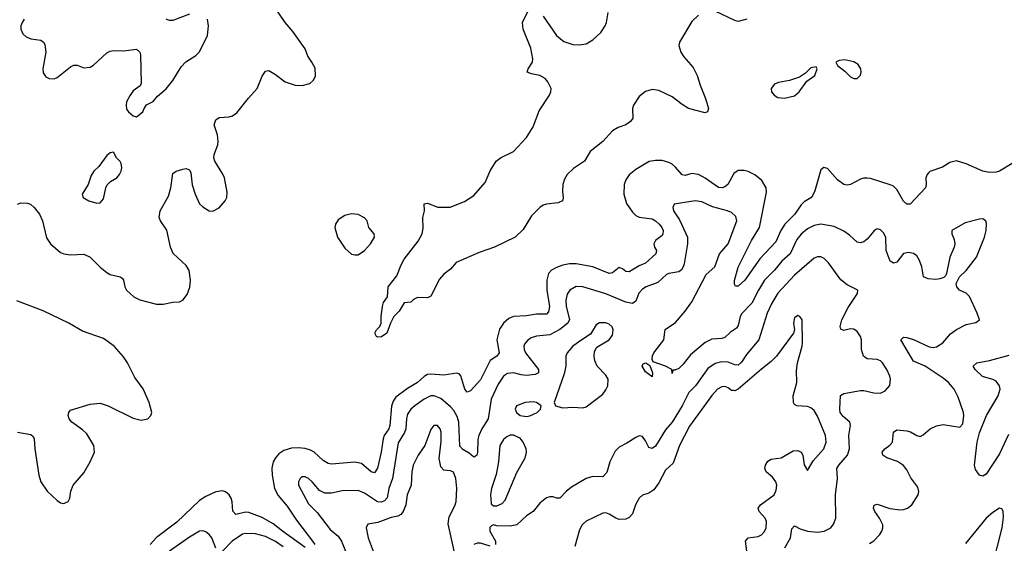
# Model space of a CAD drawing. Header units: inches. Extents: x 1550315 to 1685896, y 510706 to 640504.
# Tile 68 of 256: x 1583303 to 1589260, y 580557 to 583727. Entities that reach past the tile are written whole.
import ezdxf

# ---------------------------------------------------------------- set-up
doc = ezdxf.new("R2010")
doc.units = ezdxf.units.IN
doc.header["$MEASUREMENT"] = 0
doc.layers.add('B5588', color=7, linetype='Continuous')

msp = doc.modelspace()

# ---------------------------------------------------------------- linework, layer by layer
at = {"layer": 'B5588', "color": 5}
for points, elevation in [([(1583289.5, 582610), (1583310, 582618.7), (1583350, 582617.3), (1583367.7, 582610), (1583390, 582590.4), (1583423.1, 582550), (1583440.3, 582510), (1583465.7, 582405.7), (1583490.3, 582370), (1583550, 582318), (1583570, 582310.3), (1583610, 582304.4), (1583690, 582307), (1583730, 582290.3), (1583790, 582228.8), (1583830, 582196.5), (1583850, 582184.9), (1583910, 582170.3), (1583922, 582162), (1583930.2, 582150.2), (1583938.8, 582110), (1583949.2, 582090), (1583993.1, 582050), (1584030, 582030.2), (1584130, 582004), (1584170, 582005.8), (1584230, 582018), (1584270, 582019.3), (1584290, 582028.2), (1584316.3, 582063.7), (1584333, 582107), (1584335.6, 582150), (1584328.4, 582208.4), (1584310, 582239.5), (1584230.8, 582310.8), (1584215.1, 582350), (1584192.9, 582452.9), (1584155.6, 582510), (1584147.6, 582530), (1584153.6, 582570), (1584202.3, 582657.7), (1584217.6, 582710), (1584230, 582796), (1584250, 582810.7), (1584290, 582822.8), (1584310, 582826), (1584330, 582818), (1584339.1, 582799.1), (1584346.4, 582726.4), (1584364.2, 582670), (1584390, 582613), (1584410, 582594), (1584450, 582570.5), (1584471.9, 582568.1), (1584510, 582587.3), (1584547, 582630), (1584556.2, 582650), (1584558, 582682), (1584541.6, 582770), (1584532.3, 582792.3), (1584482.9, 582870), (1584477.6, 582890), (1584479.6, 582910), (1584502, 582970), (1584504.7, 582990), (1584500.4, 583030), (1584480.4, 583090), (1584490, 583120.5), (1584510, 583135.6), (1584570, 583139.5), (1584590, 583144.9), (1584617.5, 583162.5), (1584687.8, 583252.2), (1584739.6, 583310), (1584770, 583386), (1584790, 583416.3), (1584810, 583418.4), (1584850, 583394.9), (1584910, 583350.4), (1584970, 583330.3), (1585011.1, 583328.9), (1585058.5, 583341.5), (1585079.7, 583360.2), (1585092, 583388), (1585090, 583432.7), (1585071.1, 583470), (1585045.8, 583505.8), (1585029.8, 583550), (1584954.7, 583654.7), (1584908.2, 583710), (1584837.4, 583817.4)], 620), ([(1584330, 583759.8), (1584230, 583721.5), (1584210, 583721.3), (1584190, 583729.5)], 640), ([(1587410, 583753.8), (1587370, 583715.6), (1587295.8, 583590), (1587291.8, 583570), (1587302.7, 583530), (1587321.5, 583501.5), (1587377.5, 583437.5), (1587402.4, 583390), (1587419.1, 583330), (1587451.7, 583250), (1587470.3, 583190), (1587464.7, 583170), (1587450, 583163.7), (1587350, 583188.7), (1587310, 583212.8), (1587250, 583260.2), (1587170, 583298.4), (1587130, 583305.3), (1587090, 583292.9), (1587050, 583261.5), (1587016.5, 583210), (1587011.1, 583190), (1587012.8, 583130), (1586998.3, 583110), (1586970.4, 583090), (1586924.7, 583075.3), (1586890, 583054.5), (1586830, 582989.8), (1586754.7, 582930), (1586719.3, 582870), (1586653.2, 582826.8), (1586616, 582790), (1586598.8, 582761.2), (1586589.4, 582730), (1586586.6, 582686.6), (1586591.7, 582648.3), (1586586.8, 582630), (1586561.1, 582618.9), (1586490, 582609.8), (1586470, 582603.7), (1586450, 582590.8), (1586400.4, 582539.6), (1586350, 582456.9), (1586300.7, 582410), (1586174.9, 582350), (1586082.7, 582317.3), (1585943.1, 582256.9), (1585910, 582216), (1585870, 582186), (1585843.4, 582156.6), (1585790, 582054), (1585770, 582042.7), (1585710, 582045.2), (1585686.4, 582033.6), (1585670, 582018), (1585630, 582012.7), (1585598.4, 581961.6), (1585567.3, 581930), (1585546, 581890), (1585524.9, 581830), (1585492.8, 581807.2), (1585470, 581806), (1585461.2, 581810), (1585452, 581830), (1585462, 581850), (1585480.9, 581870), (1585489.5, 581890), (1585489.5, 581930.5), (1585497, 581990), (1585504.8, 582015.2), (1585529, 582050), (1585532.7, 582110), (1585583.8, 582176.2), (1585610, 582242.4), (1585630, 582278.3), (1585714.3, 582385.7), (1585738.7, 582430), (1585744.7, 582464.7), (1585742.9, 582530), (1585752.3, 582570), (1585750, 582611.3), (1585770, 582615.5), (1585832.9, 582592.9), (1585907.2, 582592.8), (1585994.5, 582625.5), (1586050, 582662.2), (1586118.6, 582741.4), (1586150, 582811.8), (1586186.6, 582870), (1586211.5, 582890), (1586290.4, 582929.6), (1586370, 583013), (1586410, 583077.7), (1586445, 583175), (1586508.9, 583270), (1586516.8, 583290), (1586518.2, 583310), (1586498.8, 583350), (1586481.5, 583370), (1586450, 583389.8), (1586399.5, 583399.5), (1586372.7, 583410), (1586379.7, 583430), (1586404.8, 583470), (1586407.9, 583490), (1586395.4, 583555.4), (1586348.2, 583670), (1586344.5, 583710), (1586380.1, 583779.9)], 580), ([(1586470, 583747.3), (1586550.6, 583630.6), (1586595.1, 583595.1), (1586650, 583577.4), (1586690, 583573.9), (1586730, 583581.6), (1586770, 583604.7), (1586817.9, 583650), (1586845.9, 583690), (1586854, 583710), (1586863.2, 583770)], 580), ([(1587702.8, 583730), (1587650, 583716.2), (1587630, 583721.6), (1587510, 583778.2)], 580), ([(1583330.8, 583730), (1583317.1, 583710), (1583310.5, 583690), (1583310.5, 583670), (1583321.1, 583641.1), (1583342.3, 583622.3), (1583370, 583610.6), (1583430, 583603), (1583447.3, 583590), (1583455.8, 583575.8), (1583460.3, 583530), (1583443.1, 583430), (1583445.7, 583405.7), (1583461.7, 583381.7), (1583482, 583370), (1583511.7, 583368.3), (1583530, 583377.3), (1583610, 583440.7), (1583630, 583450.8), (1583650, 583451), (1583690, 583434.8), (1583730, 583439.1), (1583750, 583450.7), (1583830, 583525.5), (1583850, 583537.1), (1583870, 583541.3), (1583930, 583537.6), (1584010, 583548), (1584030, 583530.8), (1584033.5, 583513.5), (1584038.8, 583341.2), (1584032.8, 583327.2), (1583990, 583297.2), (1583970.7, 583270), (1583948.5, 583230), (1583946.4, 583210), (1583950, 583184.7), (1583961, 583170), (1583990, 583144.7), (1584010, 583138), (1584048.7, 583170), (1584055.3, 583190), (1584070, 583212), (1584110, 583232), (1584136.6, 583263.4), (1584190, 583308), (1584230, 583358), (1584279.2, 583440.8), (1584307.4, 583472.6), (1584369.4, 583510), (1584389.6, 583530), (1584439.6, 583630), (1584446, 583690), (1584439.3, 583730)], 640), ([(1589318.6, 582861.5), (1589230.7, 582810), (1589210, 582804), (1589170, 582802.7), (1589130, 582809.8), (1589030, 582854.7), (1588970, 582872), (1588930, 582862), (1588885.7, 582834.3), (1588810, 582807.6), (1588800.7, 582799.3), (1588792.4, 582790), (1588786, 582770), (1588787.2, 582730), (1588783.1, 582710), (1588690, 582609.6), (1588670, 582609.6), (1588650, 582627.6), (1588610, 582699.5), (1588590, 582718.4), (1588570, 582727.3), (1588450, 582765.6), (1588430, 582768), (1588410, 582767.8), (1588390, 582761.3), (1588329.4, 582729.4), (1588310, 582724.5), (1588290, 582729.5), (1588250, 582757), (1588190, 582825.2), (1588167.3, 582832.7), (1588150, 582818), (1588114.4, 582690), (1588099.7, 582660.3), (1588090, 582648.9), (1588050, 582624.9), (1588030, 582606), (1587991.3, 582548.7), (1587931.2, 582490), (1587908.5, 582451.5), (1587878.1, 582381.9), (1587780.6, 582279.4), (1587690, 582149.8), (1587650, 582114.5), (1587633.6, 582113.6), (1587626.7, 582126.7), (1587628.5, 582148.5), (1587650, 582228), (1587729.9, 582390.1), (1587778.5, 582470), (1587821.9, 582681.9), (1587818.4, 582710), (1587793.4, 582753.4), (1587750, 582787.5), (1587710, 582807.6), (1587686, 582814), (1587650, 582813.2), (1587624.3, 582795.7), (1587588, 582730), (1587570, 582715.9), (1587553, 582710), (1587530, 582712.1), (1587450, 582767.4), (1587410, 582789), (1587370, 582795.2), (1587330, 582783.2), (1587310, 582787), (1587270, 582835.1), (1587250, 582851.7), (1587230, 582862.5), (1587190, 582874), (1587150, 582875.4), (1587112.2, 582867.8), (1587030, 582820.8), (1586990, 582786.9), (1586970, 582756.9), (1586959.7, 582730), (1586958.5, 582670), (1586974.1, 582614.1), (1587010, 582560.9), (1587030, 582540.7), (1587050.9, 582530.9), (1587130, 582521.5), (1587150, 582510.1), (1587171.5, 582490), (1587187.3, 582470), (1587195.7, 582450), (1587195, 582430), (1587190, 582421.1), (1587150.3, 582390), (1587140.2, 582370), (1587143.9, 582350), (1587154.7, 582330), (1587151.4, 582310), (1587090, 582252.3), (1587050, 582237.9), (1586990, 582201.4), (1586970, 582202.6), (1586950, 582218.7), (1586930, 582227.6), (1586890, 582194), (1586870.1, 582189.9), (1586770, 582231.6), (1586670, 582248.1), (1586630, 582248.1), (1586590, 582241.4), (1586550, 582227.3), (1586520.2, 582210), (1586501.9, 582190), (1586491.9, 582150), (1586492.4, 582090), (1586507.8, 581990), (1586502.4, 581957.6), (1586490, 581944.8), (1586430, 581943.7), (1586370, 581933.5), (1586290, 581930.7), (1586262.4, 581917.6), (1586230.1, 581889.9), (1586206.1, 581853.9), (1586190.1, 581790), (1586204.6, 581710), (1586190.2, 581690), (1586150, 581662.9), (1586090, 581547.8), (1586030, 581479.7), (1586010, 581471.3), (1585995.1, 581490), (1585970.9, 581570.9), (1585962.7, 581582.7), (1585948.1, 581588.1), (1585870, 581574.3), (1585790, 581581.8), (1585770, 581579), (1585750, 581568), (1585710.2, 581530), (1585650, 581495), (1585578.2, 581441.8), (1585562.6, 581417.4), (1585552.9, 581387.1), (1585543.1, 581270), (1585535.7, 581250), (1585507.8, 581210), (1585501, 581190), (1585489.5, 581110), (1585467.5, 581012.5), (1585450, 580984.4), (1585430, 580990.8), (1585370, 581039.4), (1585350, 581045), (1585330, 581047.9), (1585190, 581036.2), (1585170, 581039.8), (1585138.7, 581058.7), (1585084.7, 581110), (1585062.1, 581122.1), (1585030.5, 581130.4), (1584990, 581135), (1584947.2, 581132.8), (1584901.8, 581118.2), (1584870, 581098.2), (1584850, 581075.1), (1584836.3, 581050), (1584828.4, 581011.6), (1584829.6, 580970), (1584844.7, 580890), (1584867, 580847), (1584921.9, 580781.9), (1584977.5, 580697.5), (1585075.4, 580570), (1585087.7, 580550)], 620), ([(1588444.8, 580555.2), (1588470, 580572), (1588507.6, 580610), (1588518.7, 580630), (1588525.1, 580650), (1588524.4, 580670), (1588504.5, 580710), (1588476, 580750), (1588468.4, 580770), (1588471.9, 580788.1), (1588490, 580793.7), (1588567.5, 580767.5), (1588630, 580759.4), (1588650, 580761.7), (1588674.3, 580770), (1588699.8, 580790), (1588738.4, 580850), (1588742.8, 580870), (1588736.8, 580896.8), (1588693.5, 580953.5), (1588670, 581001.7), (1588650, 581027.7), (1588612.9, 581052.9), (1588550, 581074), (1588526, 581090), (1588520.5, 581110), (1588537.6, 581130), (1588568.2, 581151.8), (1588582.6, 581170), (1588590, 581230.8), (1588610, 581244.9), (1588670, 581239.1), (1588692.9, 581232.9), (1588730, 581210.4), (1588750, 581204.4), (1588770, 581214), (1588811.5, 581250), (1588850, 581269.1), (1588890, 581276.1), (1588990, 581260.5), (1589010, 581281), (1589015.1, 581330), (1589012.3, 581350), (1588981, 581441), (1588956.1, 581490), (1588922.4, 581530), (1588890, 581557.8), (1588781.5, 581630), (1588710, 581659.8), (1588634, 581790), (1588650, 581806), (1588670, 581803.2), (1588710, 581790.8), (1588805.7, 581745.7), (1588830, 581743.3), (1588850, 581746.8), (1588887.7, 581770), (1588935.3, 581824.7), (1588970, 581851), (1589030, 581881.8), (1589086.8, 581893.2), (1589109, 581910), (1589096.3, 581950), (1589050, 582051.6), (1589030, 582071.2), (1588989.4, 582090), (1588972.7, 582110), (1588969, 582130), (1588989.2, 582170), (1589030, 582208.2), (1589091.2, 582290), (1589140.3, 582410), (1589149.8, 582450), (1589152.9, 582492.9), (1589148, 582508), (1589136.9, 582516.9), (1589130, 582520.7), (1589110, 582518.7), (1589023.6, 582496.4), (1588942.8, 582450), (1588941.6, 582430), (1588956.9, 582396.9), (1588960.3, 582370), (1588956.9, 582350), (1588930.3, 582290), (1588910.4, 582189.6), (1588904.4, 582175.6), (1588893.8, 582166.2), (1588870, 582157.4), (1588845.4, 582154.6), (1588799, 582159), (1588772, 582170), (1588761.4, 582230), (1588747.7, 582270), (1588730, 582297.4), (1588710, 582310.8), (1588682, 582318), (1588650, 582312), (1588610, 582259.6), (1588590, 582253.3), (1588570, 582266), (1588545.8, 582330), (1588542.7, 582410), (1588530, 582437.6), (1588510, 582455.1), (1588490, 582460.5), (1588483.4, 582456.6), (1588470, 582447.6), (1588430, 582398), (1588410, 582383.1), (1588390, 582376.8), (1588370, 582381.1), (1588323.5, 582423.5), (1588290, 582446.6), (1588230, 582475.6), (1588150, 582489.8), (1588110, 582481.6), (1588070, 582460.3), (1588030, 582428.7), (1588004.3, 582395.7), (1587965.1, 582310), (1587914.5, 582265.5), (1587869.4, 582210), (1587810, 582149.8), (1587772.5, 582090), (1587732.9, 582010), (1587671.4, 581948.6), (1587662, 581930), (1587650, 581875.1), (1587639.8, 581860.2), (1587604.2, 581835.8), (1587570, 581803.9), (1587550, 581797.4), (1587490, 581793.6), (1587450, 581772.5), (1587361.2, 581698.8), (1587317.6, 581642.4), (1587290, 581615.6), (1587266, 581606), (1587254, 581606), (1587250, 581586), (1587249, 581610), (1587209.2, 581630), (1587136.2, 581656.2), (1587129.2, 581669.2), (1587131.5, 581691.5), (1587139.4, 581710), (1587200.6, 581790), (1587209, 581851), (1587270, 581894.9), (1587330, 581963.1), (1587370, 582019.5), (1587456, 582184), (1587509, 582231), (1587537.4, 582310), (1587590, 582370.4), (1587642.6, 582510), (1587636.5, 582536.5), (1587610, 582559.8), (1587586, 582570), (1587493.8, 582593.8), (1587430, 582623.9), (1587390, 582630.6), (1587262, 582610), (1587253.7, 582590), (1587258.3, 582570), (1587294.8, 582514.8), (1587343.5, 582410), (1587344.1, 582370), (1587322.3, 582250), (1587317.4, 582230), (1587307, 582213), (1587290, 582200.7), (1587230, 582191.5), (1587215.2, 582184.8), (1587164, 582136), (1587092.4, 582110), (1587070, 582095.8), (1587048.6, 582071.4), (1587030, 582024), (1587010, 582009.9), (1586970, 582017.5), (1586850, 582068), (1586710, 582110.6), (1586670, 582111.6), (1586630.8, 582089.2), (1586614.8, 582065.2), (1586606.8, 582030), (1586609.6, 581990), (1586628.8, 581911.2), (1586619.4, 581890), (1586570, 581851.7), (1586510, 581818.8), (1586428.9, 581811.1), (1586398.3, 581801.7), (1586374.6, 581785.4), (1586357.8, 581762.2), (1586353.4, 581750), (1586354.5, 581730), (1586362.2, 581710), (1586440.8, 581610), (1586441.1, 581590), (1586420.9, 581579.1), (1586370, 581573.6), (1586336.5, 581576.5), (1586290, 581588.5), (1586254.1, 581585.9), (1586230, 581568.7), (1586198.4, 581521.6), (1586155.9, 581430), (1586136.8, 581310), (1586098.5, 581250), (1586080.5, 581210), (1586075, 581185), (1586072.8, 581107.2), (1586068.9, 581091.1), (1586057.7, 581082.3), (1586050, 581078.7), (1586022.1, 581102.1), (1585984.3, 581124.3), (1585966.1, 581146.1), (1585959, 581290), (1585950, 581323.9), (1585930, 581361.2), (1585910, 581384.4), (1585850, 581433.4), (1585810.8, 581450.8), (1585790, 581449.2), (1585750, 581429.9), (1585693.2, 581390), (1585670, 581369.8), (1585650, 581338.3), (1585642.5, 581310), (1585639.3, 581250), (1585631.2, 581228.8), (1585593.5, 581166.5), (1585557.9, 580950), (1585536, 580890), (1585527, 580833), (1585510, 580813.9), (1585490, 580805.9), (1585467.6, 580807.6), (1585390, 580860.2), (1585350, 580876.8), (1585254.2, 580874.2), (1585190, 580860.2), (1585150, 580860.7), (1585117.3, 580877.3), (1585072.4, 580930), (1585050, 580949.7), (1585030, 580959.7), (1585010, 580959.6), (1584999.3, 580950), (1584988.9, 580930), (1584989, 580910), (1585050, 580795.8), (1585103, 580743), (1585181.2, 580641.2), (1585230, 580600.7), (1585249.4, 580570), (1585289.5, 580470)], 640), ([(1587931.3, 580530), (1587967.1, 580590), (1587974.8, 580645.2), (1587990, 580663.1), (1588025.3, 580645.3), (1588070, 580630.7), (1588130, 580625.2), (1588169.3, 580630), (1588210, 580651.5), (1588226.7, 580673.3), (1588240.2, 580710), (1588239, 580850), (1588250.5, 580950), (1588247.5, 581010), (1588258.4, 581030), (1588311.8, 581090), (1588323.4, 581130), (1588320.2, 581210), (1588328.7, 581270), (1588324.4, 581290), (1588284.7, 581324.7), (1588267.3, 581350), (1588264, 581370), (1588268.8, 581451.2), (1588290, 581463.2), (1588390, 581482.6), (1588410, 581482.2), (1588470, 581467.3), (1588510, 581467.1), (1588539.8, 581480.2), (1588566.5, 581513.5), (1588570.8, 581550), (1588567.6, 581570), (1588550, 581609.6), (1588522.9, 581650), (1588510, 581661.6), (1588490, 581669.6), (1588430, 581674.7), (1588407.6, 581690), (1588395.1, 581730), (1588395.4, 581790), (1588390.6, 581810), (1588370, 581839.2), (1588350, 581852.7), (1588330, 581855.1), (1588290, 581845.4), (1588270, 581854), (1588266.8, 581870), (1588277.4, 581910), (1588315.8, 581984.2), (1588372.7, 582070), (1588374, 582090), (1588310, 582122), (1588270, 582152.6), (1588195.6, 582255.6), (1588170, 582280.9), (1588150, 582291.9), (1588130, 582292), (1588110, 582283.9), (1587990, 582180.7), (1587890, 582071.9), (1587852.9, 582010), (1587824.3, 581950), (1587774.3, 581790), (1587700.3, 581699.7), (1587670, 581653.1), (1587650, 581636.2), (1587630, 581637.8), (1587590, 581654.5), (1587550, 581656.8), (1587510, 581645.6), (1587465.4, 581614.6), (1587391.6, 581510), (1587350.6, 581469.4), (1587310, 581388.7), (1587250, 581290.8), (1587210, 581243.5), (1587150, 581145.7), (1587130, 581131.5), (1587110, 581137), (1587090, 581178), (1587070, 581204.5), (1587050, 581207.6), (1587030, 581198.7), (1586977, 581163), (1586930, 581138.3), (1586905.2, 581114.8), (1586874.2, 581050), (1586854.5, 580985.5), (1586830, 580959.7), (1586770, 580961.4), (1586730, 580949.8), (1586642.2, 580897.8), (1586610, 580871.6), (1586570, 580829.6), (1586550, 580829.6), (1586530, 580838.4), (1586510, 580838.4), (1586490, 580832), (1586450, 580800.9), (1586410, 580749.3), (1586370, 580722.7), (1586310, 580669.2), (1586270, 580661.2), (1586190, 580664), (1586170, 580668.7), (1586156.9, 580663.1), (1586146.8, 580653.2), (1586147.7, 580630), (1586181, 580570), (1586181, 580550)], 660), ([(1583290, 581230.4), (1583370, 581216.3), (1583383.8, 581203.8), (1583390.4, 581190.4), (1583394.4, 581130), (1583418.5, 580970), (1583431.5, 580930), (1583470, 580872.4), (1583530, 580816.3), (1583550, 580802), (1583570, 580797.3), (1583596, 580810), (1583606, 580830), (1583612.1, 580872.1), (1583626, 580910), (1583690, 580984), (1583730, 581050.7), (1583756.4, 581110), (1583752.4, 581150), (1583710, 581219.6), (1583683.6, 581243.6), (1583618, 581290), (1583602, 581310), (1583596.2, 581330), (1583599.5, 581350), (1583610, 581364), (1583730, 581400.3), (1583790, 581404.9), (1583837.3, 581390), (1583990, 581314.4), (1584037.2, 581302.8), (1584077.2, 581310), (1584097, 581330), (1584102, 581350), (1584086.3, 581410), (1584050, 581491.8), (1584000.2, 581560.2), (1583954.6, 581650), (1583930, 581687.1), (1583875.1, 581750), (1583810, 581797.7), (1583682.2, 581842.2), (1583599.6, 581890), (1583444.3, 581964.3), (1583286, 582026)], 620), ([(1587702.7, 580510), (1587694.2, 580570), (1587710, 580591.1), (1587770, 580599.1), (1587790, 580607.6), (1587810, 580628.5), (1587819.3, 580650), (1587821.5, 580690), (1587812.4, 580710), (1587776.8, 580750), (1587770.9, 580770), (1587784.7, 580790), (1587867.4, 580850), (1587880.5, 580879.5), (1587882.9, 580910), (1587877.7, 580930), (1587857.6, 580957.6), (1587818.7, 580990), (1587811.2, 581010), (1587814.3, 581030), (1587830, 581053.7), (1587850, 581066), (1587910, 581074.3), (1587983.5, 581116.5), (1588010, 581118.9), (1588030, 581108.2), (1588040.9, 581090), (1588050, 581032), (1588070, 580998), (1588104, 581056), (1588167.7, 581130), (1588182.9, 581170), (1588178.9, 581210), (1588130, 581327.3), (1588110, 581360.5), (1588090, 581377.3), (1588070, 581384.8), (1588004, 581390), (1587990, 581398), (1587984.4, 581410), (1587983.5, 581450), (1588005.4, 581530), (1588003.3, 581603.3), (1588008.4, 581650), (1588037.7, 581750), (1588039.7, 581770), (1588038, 581910), (1588022, 581930), (1588010, 581937.2), (1587990, 581922), (1587983.8, 581890), (1587991, 581850), (1587984.9, 581830), (1587880.8, 581690), (1587850, 581658), (1587790, 581611.8), (1587650, 581490.6), (1587630, 581480.3), (1587621.3, 581481.3), (1587610, 581483.1), (1587590, 581498.7), (1587570, 581506.6), (1587550, 581504.1), (1587525.5, 581490), (1587490, 581452.9), (1587354.5, 581265.5), (1587294.5, 581150), (1587257.4, 581042.6), (1587210, 581000.3), (1587170, 580924.1), (1587138.6, 580881.4), (1587110, 580861.5), (1587071.3, 580848.7), (1587050.2, 580829.8), (1587029.2, 580790.8), (1587010, 580736.2), (1586990, 580712.8), (1586970, 580702.7), (1586930, 580701.5), (1586909, 580709), (1586870, 580733.5), (1586850, 580741), (1586830, 580740.4), (1586730, 580690.8), (1586706.9, 580670), (1586690, 580638.4), (1586662.2, 580537.8)], 680), ([(1589284.7, 581215.3), (1589230, 581099.7), (1589150, 580976.2), (1589130, 580964.5), (1589109.4, 580969.4), (1589084.9, 581004.9), (1589078.9, 581030), (1589096.6, 581170), (1589110, 581227), (1589152.8, 581330), (1589222.5, 581450), (1589234.7, 581490), (1589230.9, 581510.9), (1589210, 581538.8), (1589190, 581549.8), (1589128, 581568), (1589083, 581610), (1589072, 581630), (1589094, 581650), (1589170, 581664.5), (1589290, 581696.5)], 620), ([(1585931.5, 580511.5), (1585895.4, 580675.4), (1585902.1, 580717.9), (1585935.9, 580784.1), (1585943.4, 580810), (1585948.5, 580890), (1585942.6, 580950), (1585927.3, 580987.3), (1585910, 580996.8), (1585870, 580999.8), (1585850, 581019.7), (1585841.3, 581070), (1585853, 581173), (1585852.5, 581230), (1585846.6, 581250), (1585830, 581271.2), (1585809.3, 581270.7), (1585790, 581247), (1585753.6, 581150), (1585713.6, 581090), (1585683.8, 581030), (1585676.3, 580990), (1585671.6, 580910), (1585648.1, 580850), (1585638.5, 580790), (1585622.5, 580750), (1585608, 580732), (1585590, 580721.7), (1585550, 580713.9), (1585470, 580683.8), (1585410, 580674), (1585398.4, 580650), (1585411.6, 580590), (1585441.8, 580510)], 660), ([(1585030, 580530.9), (1584892, 580630), (1584836.1, 580676.1), (1584770, 580713.8), (1584690, 580743.9), (1584670, 580745), (1584610, 580732.3), (1584592.5, 580752.5), (1584589.2, 580809.2), (1584582.9, 580830), (1584570, 580850.8), (1584548, 580868), (1584530, 580874.1), (1584490, 580869.1), (1584430, 580841.5), (1584390, 580816.3), (1584253.9, 580686.1), (1584130, 580591.9), (1584092.5, 580550)], 620), ([(1589190.8, 580429.2), (1589247.9, 580650), (1589255, 580715), (1589252.6, 580752.6), (1589246, 580766), (1589230, 580769.4), (1589190, 580744), (1589150, 580709.7), (1589024.8, 580555.2)], 640), ([(1584490, 580528.2), (1584464.4, 580590), (1584450, 580611), (1584430, 580626), (1584410, 580632.3), (1584390, 580629.8), (1584330, 580595.1), (1584209.2, 580510)], 640), ([(1584896.2, 580536.2), (1584850, 580568), (1584790, 580598.3), (1584730, 580614.7), (1584670, 580616.3), (1584650, 580611.7), (1584588.9, 580571.1), (1584530, 580508.7)], 640), ([(1586150, 580539.3), (1586090, 580558), (1586070, 580558), (1586050, 580549.6)], 660)]:
    msp.add_lwpolyline(points, dxfattribs=dict(at, elevation=elevation))
for points, elevation in [([(1588122, 583442), (1588090, 583435.1), (1588057.7, 583402.3), (1588020.9, 583379.1), (1587960.9, 583359.1), (1587893.7, 583346.3), (1587870, 583336.9), (1587850.4, 583310), (1587852.2, 583290), (1587868.4, 583270), (1587890, 583256.9), (1587930, 583251.4), (1587990, 583265.3), (1588019.6, 583290), (1588065.6, 583354.4), (1588112.7, 583390), (1588128, 583430)], 620), ([(1588295.5, 583484.5), (1588260.4, 583479.6), (1588241, 583470), (1588251, 583450), (1588296.1, 583416.1), (1588330, 583381), (1588350, 583371), (1588370, 583371.3), (1588389.3, 583390.7), (1588394.5, 583410), (1588392, 583430), (1588374.9, 583454.9), (1588350, 583471)], 620), ([(1583870, 582926), (1583850, 582922), (1583830, 582904), (1583781.4, 582838.6), (1583751.3, 582810), (1583735.3, 582784.7), (1583717.3, 582730), (1583680.7, 582670), (1583686, 582650), (1583722, 582630), (1583770, 582616), (1583790, 582618), (1583810, 582642), (1583823.7, 582710), (1583831.9, 582728.1), (1583851.8, 582748.2), (1583890, 582770.6), (1583907, 582790), (1583916.9, 582810), (1583920.7, 582830), (1583915.9, 582855.9), (1583910, 582868.7), (1583888, 582890)], 640), ([(1585310, 582551.6), (1585270, 582540.7), (1585230, 582516), (1585213.4, 582490), (1585210.5, 582469.5), (1585225.3, 582410), (1585270, 582343), (1585310, 582308), (1585330, 582303), (1585350, 582304.4), (1585390, 582328.8), (1585425.1, 582370), (1585448.6, 582410), (1585448.3, 582430), (1585416, 582470), (1585405.6, 582510), (1585390, 582527.3), (1585350, 582547.3)], 620), ([(1586850, 581891.6), (1586810, 581891.6), (1586790, 581879.3), (1586757.2, 581822.8), (1586703.1, 581790), (1586650.3, 581750), (1586615.3, 581710), (1586606.9, 581690), (1586607.1, 581630), (1586597.4, 581582.6), (1586537.3, 581410), (1586544.7, 581390), (1586590, 581377.1), (1586650, 581380.4), (1586710, 581377.6), (1586730, 581383.1), (1586830, 581460.9), (1586850, 581487), (1586860.7, 581510), (1586863.8, 581550), (1586850, 581575.1), (1586796.4, 581630), (1586782, 581662), (1586777.6, 581690), (1586781.4, 581718.6), (1586795.6, 581744.4), (1586869.4, 581790), (1586890, 581818), (1586894.5, 581850), (1586887.5, 581867.5), (1586870, 581883.7)], 660), ([(1587130, 581566), (1587090, 581595.3), (1587069.6, 581630), (1587075.3, 581644.7), (1587090.7, 581650.7), (1587114.4, 581634.4), (1587131, 581590)], 640), ([(1586410, 581413.3), (1586362, 581410), (1586307.7, 581390), (1586300.5, 581370), (1586308, 581350), (1586330, 581330.8), (1586370, 581324.9), (1586390, 581328), (1586433.2, 581350), (1586454, 581370), (1586458, 581390), (1586430, 581409.2)], 660), ([(1586291.3, 581211.3), (1586270, 581211.1), (1586250, 581202.3), (1586230, 581185.4), (1586208.6, 581150), (1586199.3, 581050), (1586185.8, 580974.2), (1586158.3, 580890), (1586152.1, 580852.1), (1586156.3, 580796.3), (1586170, 580784), (1586190, 580784), (1586222, 580798), (1586240.7, 580819.3), (1586310, 580986.8), (1586358.4, 581070), (1586365.1, 581090), (1586369.6, 581110), (1586367.6, 581130), (1586349.6, 581170), (1586330, 581194.5)], 660)]:
    msp.add_lwpolyline(points, close=True, dxfattribs=dict(at, elevation=elevation))

doc.saveas('drawing.dxf')
